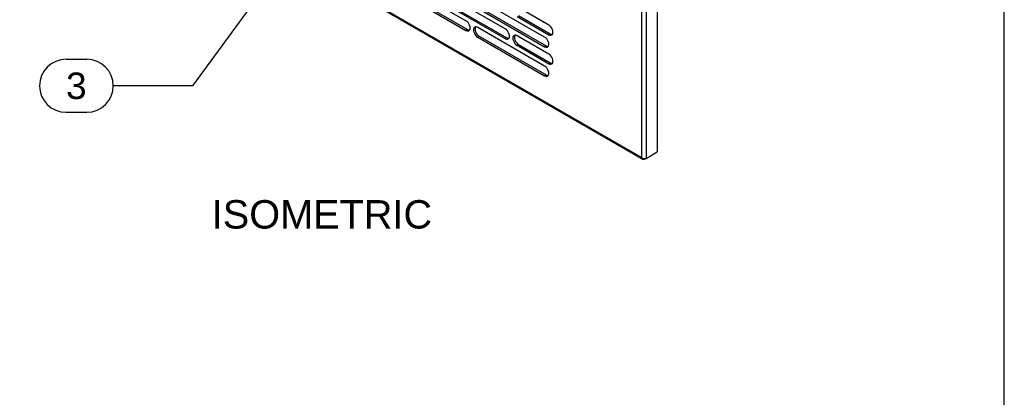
# Model space of a CAD drawing. Header units: inches. Extents: x 0 to 80.1, y 0 to 59.8.
# Tile 15 of 18: x 54 to 80, y 29.9 to 39.9. Entities that reach past the tile are written whole.
import ezdxf
from ezdxf.enums import TextEntityAlignment as Align

# ---------------------------------------------------------------- set-up
doc = ezdxf.new("R2010")
doc.units = ezdxf.units.IN
doc.header["$MEASUREMENT"] = 0
doc.layers.add('COM57178-16', color=7, linetype='Continuous')
doc.layers.add('Default', color=7, linetype='Continuous')
doc.styles.add('SEACAD_Arial', font='arial.ttf')

# ---------------------------------------------------------------- blocks, each defined once
blk = doc.blocks.new('SEANNOT_GROUP2')
at = {"layer": 'Default', "linetype": 'Continuous'}
blk.add_hatch(color=7, dxfattribs=at).paths.add_polyline_path([(61.391, 41.786), (61.711, 42.42), (61.203, 41.924)])
at = {"layer": 'Default', "color": 7, "linetype": 'Continuous'}
for p, q in [((55.217, 38.823), (55.764, 38.823)), ((58.564, 38.123), (56.464, 38.123)), ((55.217, 37.423), (55.764, 37.423))]:
    blk.add_line(p, q, dxfattribs=at)
blk.add_lwpolyline([(58.564, 38.123), (61.711, 42.42)], dxfattribs=at)
for centre, start, end in [((55.217, 38.123), 90, 270), ((55.764, 38.123), 270, 90)]:
    blk.add_arc(centre, 0.7, start, end, dxfattribs=at)
at = {"layer": 'Default', "color": 7, "linetype": 'Continuous', "style": 'SEACAD_Arial'}
blk.add_text('3', height=0.7, dxfattribs=at).set_placement((55.217, 38.473), align=Align.TOP_LEFT)
blk = doc.blocks.new('SE6')
at = {"layer": 'COM57178-16', "color": 7, "linetype": 'Continuous'}
for p, q in [((70.416, 36.228), (53.147, 46.198)), ((53.155, 46.165), (70.444, 36.183)), ((70.83, 45.921), (70.83, 36.374)), ((70.416, 45.752), (70.416, 36.228)), ((70.538, 45.752), (70.538, 36.205)), ((65.781, 39.842), (64.013, 40.863)), ((64.013, 40.607), (65.781, 39.586)), ((64.054, 40.63), (65.821, 39.61)), ((66.82, 39.625), (65.052, 40.646)), ((65.052, 40.39), (66.82, 39.37)), ((65.092, 40.414), (66.86, 39.393)), ((67.858, 39.409), (66.09, 40.429)), ((66.09, 40.174), (67.858, 39.153)), ((66.131, 40.197), (67.898, 39.176)), ((67.969, 39.727), (67.129, 40.212)), ((67.129, 39.957), (67.969, 39.472)), ((67.169, 39.981), (68.009, 39.496)), ((65.821, 39.61), (65.781, 39.586)), ((67.858, 38.643), (66.09, 39.663)), ((66.131, 39.431), (66.09, 39.408)), ((66.09, 39.408), (67.858, 38.387)), ((66.131, 39.431), (67.898, 38.411)), ((66.86, 39.393), (66.82, 39.37)), ((67.969, 38.961), (67.129, 39.446)), ((68.009, 39.496), (67.969, 39.472)), ((67.169, 39.215), (67.129, 39.192)), ((67.129, 39.192), (67.969, 38.707)), ((67.169, 39.215), (68.009, 38.73)), ((67.898, 39.176), (67.858, 39.153)), ((68.009, 38.73), (67.969, 38.707)), ((67.898, 38.411), (67.858, 38.387)), ((70.497, 36.181), (70.538, 36.205)), ((70.497, 36.181), (70.497, 36.201)), ((70.538, 36.205), (70.83, 36.374))]:
    blk.add_line(p, q, dxfattribs=at)
blk.add_arc((70.501, 36.34), 0.14, 232.7389, 285.3097, dxfattribs=at)
for centre, major_axis, start_param, end_param in [((65.781, 39.714), (-0.078, 0.136), 2.356194, 5.497787), ((65.821, 39.738), (-0.078, 0.136), 2.356194, 2.881117), ((66.09, 39.536), (0.078, -0.136), 2.356194, 5.497787), ((66.131, 39.559), (0.078, -0.136), 3.402069, 5.497787), ((66.82, 39.498), (-0.078, 0.136), 2.356194, 5.497787), ((67.969, 39.6), (-0.078, 0.135), 2.356194, 5.497787), ((66.86, 39.521), (-0.078, 0.136), 2.356194, 2.881117), ((67.129, 39.319), (0.078, -0.135), 2.356194, 5.497787), ((67.169, 39.342), (0.078, -0.135), 3.402923, 5.497787), ((67.858, 39.281), (-0.078, 0.136), 2.356194, 5.497787), ((68.009, 39.623), (-0.078, 0.135), 2.356194, 2.880262), ((67.898, 39.304), (-0.078, 0.136), 2.356194, 2.881117), ((67.969, 38.834), (-0.078, 0.135), 2.356194, 5.497787), ((67.858, 38.515), (-0.078, 0.136), 2.356194, 5.497787), ((68.009, 38.857), (-0.078, 0.135), 2.356194, 2.880262), ((67.898, 38.538), (-0.078, 0.136), 2.356194, 2.881117)]:
    blk.add_ellipse(centre, major_axis=major_axis, ratio=0.57735, start_param=start_param, end_param=end_param, dxfattribs=at)
blk.add_open_spline([(70.497, 36.181), (70.487, 36.178), (70.478, 36.176), (70.46, 36.176), (70.451, 36.179), (70.437, 36.187), (70.43, 36.193), (70.421, 36.209), (70.418, 36.218), (70.416, 36.228)], degree=3, knots=[0, 0, 0, 0, 0.25, 0.25, 0.5, 0.5, 0.75, 0.75, 1, 1, 1, 1], dxfattribs=at)

msp = doc.modelspace()

# ---------------------------------------------------------------- linework, layer by layer
at = {"layer": 'Default', "color": 7, "linetype": 'Continuous'}
msp.add_line((80, 0), (80, 59.783), dxfattribs=at)

# ---------------------------------------------------------------- block references
at = {"layer": 'Default'}
for name in ['SE6', 'SEANNOT_GROUP2']:
    msp.add_blockref(name, (0, 0), dxfattribs=at)

# ---------------------------------------------------------------- texts
at = {"layer": 'Default', "color": 7, "linetype": 'Continuous', "style": 'SEACAD_Arial'}
msp.add_text('ISOMETRIC', height=0.75, dxfattribs=at).set_placement((59.066, 35.101), align=Align.TOP_LEFT)

doc.saveas('drawing.dxf')
